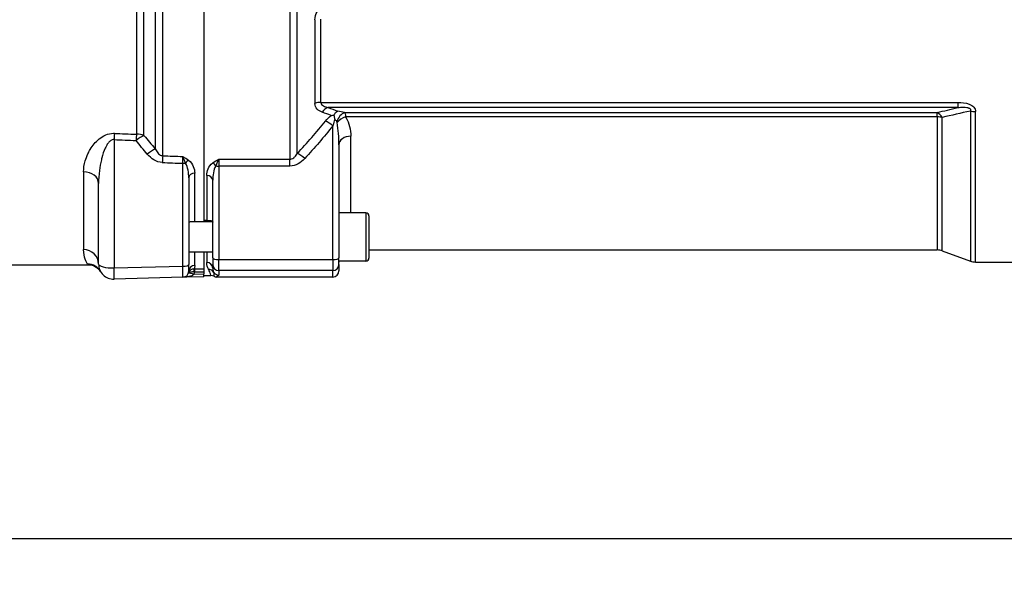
# Model space of a CAD drawing. Header units: millimetres. Extents: x 0 to 5940, y 0 to 4200.
# Tile 37 of 51: x 2397 to 2724, y 2179 to 2362. Entities that reach past the tile are written whole.
import ezdxf

# ---------------------------------------------------------------- set-up
doc = ezdxf.new("R2010")
doc.units = ezdxf.units.MM
doc.header["$LTSCALE"] = 50
doc.layers.get('DEFPOINTS').update_dxf_attribs({"linetype": 'CONTINUOUS'})
for name, color, linetype in [('02-LINIE-035', 2, 'CONTINUOUS'), ('03-LINIE-050', 3, 'CONTINUOUS'), ('06-MASSE1', 1, 'CONTINUOUS')]:
    doc.layers.add(name, color=color, linetype=linetype)
doc.styles.add('ACA_NORM', font='ROMANS.SHX')
doc.dimstyles.new('1-10', dxfattribs={"dimscale": 10, "dimtxt": 2.5, "dimasz": 3.5, "dimexe": 1, "dimexo": 0, "dimgap": 1, "dimtad": 1, "dimdec": 0, "dimzin": 0, "dimtxsty": 'ACA_NORM', "dimcen": 0, "dimadec": 0, "dimazin": 0, "dimtfac": 2.4, "dimtdec": 0, "dimtmove": 0, "dimatfit": 3, "dimfxl": 1, "dimtolj": 1, "dimtzin": 0, "dimarcsym": 0})

# ---------------------------------------------------------------- blocks, each defined once
blk = doc.blocks.new('*D3')
at = {"layer": '06-MASSE1', "color": 0, "lineweight": -2}
for p, q in [((2923.78, 2196.43), (2923.78, 2042.74)), ((2213.78, 2186.42), (2213.78, 2042.74)), ((2888.78, 2052.74), (2248.78, 2052.74))]:
    blk.add_line(p, q, dxfattribs=at)
at = {"layer": '06-MASSE1', "color": 0}
for points in [[(2248.78, 2058.58), (2248.78, 2046.91), (2213.78, 2052.74)], [(2888.78, 2058.58), (2888.78, 2046.91), (2923.78, 2052.74)]]:
    blk.add_solid(points, dxfattribs=at)
at = {"layer": 'DEFPOINTS', "color": 0}
for p in [(2923.78, 2196.43), (2213.78, 2186.42), (2213.78, 2052.74)]:
    blk.add_point(p, dxfattribs=at)
at = {"layer": '06-MASSE1', "color": 0, "insert": (2568.78, 2075.24), "char_height": 25, "attachment_point": 5, "style": 'ACA_NORM'}
blk.add_mtext('\\A1;W', dxfattribs=at)
blk = doc.blocks.new('*D4')
at = {"layer": '06-MASSE1', "color": 0, "lineweight": -2}
for p, q in [((4332.2, 2309.93), (4332.2, 1932.44)), ((1668.78, 2230.62), (1668.78, 1932.44)), ((4297.2, 1942.44), (1703.78, 1942.44))]:
    blk.add_line(p, q, dxfattribs=at)
at = {"layer": '06-MASSE1', "color": 0}
for points in [[(1703.78, 1948.28), (1703.78, 1936.61), (1668.78, 1942.44)], [(4297.2, 1948.28), (4297.2, 1936.61), (4332.2, 1942.44)]]:
    blk.add_solid(points, dxfattribs=at)
at = {"layer": 'DEFPOINTS', "color": 0}
for p in [(4332.2, 2309.93), (1668.78, 2230.62), (1668.78, 1942.44)]:
    blk.add_point(p, dxfattribs=at)
at = {"layer": '06-MASSE1', "color": 0, "insert": (3000.49, 1964.94), "char_height": 25, "attachment_point": 5, "style": 'ACA_NORM'}
blk.add_mtext('\\A1;2660', dxfattribs=at)

msp = doc.modelspace()

# ---------------------------------------------------------------- linework, layer by layer
at = {"layer": '02-LINIE-035'}
for p, q in [((2457.78, 2534.12), (2457.78, 2294.75)), ((2457.78, 2533.63), (2457.78, 2295.23)), ((2444.12, 2316.79), (2444.12, 2512.08)), ((2486.46, 2513.22), (2486.46, 2315.65)), ((2488.93, 2317.61), (2488.93, 2511.25)), ((2441.62, 2509.81), (2441.62, 2319.06)), ((2435.38, 2504.91), (2435.38, 2323.96)), ((2437.88, 2323.51), (2437.88, 2505.36)), ((2494.8, 2362.08), (2494.8, 2334.24)), ((2496.77, 2334.55), (2496.77, 2362.29)), ((2496.77, 2334.55), (2708.74, 2334.55)), ((2708.74, 2334.55), (2708.74, 2332.85)), ((2708.74, 2332.85), (2499.19, 2332.85)), ((2504.66, 2331.15), (2701.91, 2331.15)), ((2701.91, 2329.73), (2701.91, 2331.15)), ((2712.95, 2331.69), (2712.95, 2281.74)), ((2714.66, 2281.43), (2714.66, 2331.5)), ((2701.91, 2329.73), (2505.01, 2329.73)), ((2701.91, 2329.73), (2701.91, 2285.43)), ((2703.62, 2285.13), (2703.62, 2329.53)), ((2500.78, 2282.27), (2500.78, 2326.78)), ((2427.91, 2322.19), (2427.91, 2279.44)), ((2502.78, 2320.48), (2502.78, 2282.78)), ((2506.78, 2297.75), (2506.78, 2323.3)), ((2450.83, 2280.04), (2450.83, 2314.28)), ((2462.78, 2315.65), (2486.46, 2315.65)), ((2462.78, 2315.65), (2462.78, 2313.36)), ((2486.46, 2313.36), (2486.46, 2315.65)), ((2417.78, 2311.42), (2417.78, 2285.54)), ((2454.78, 2294.75), (2454.78, 2310.98)), ((2462.78, 2313.36), (2462.78, 2282.27)), ((2486.46, 2313.36), (2462.78, 2313.36)), ((2422.78, 2280.73), (2422.78, 2307.58)), ((2452.78, 2309.48), (2452.78, 2280.55)), ((2458.78, 2310.2), (2458.78, 2295.23)), ((2460.78, 2282.78), (2460.78, 2308.68)), ((2511.78, 2297.75), (2502.78, 2297.75)), ((2511.78, 2297.75), (2511.78, 2281.75)), ((2460.77, 2294.75), (2453.31, 2294.75)), ((2458.78, 2295.23), (2457.78, 2295.23)), ((2512.78, 2296.75), (2512.78, 2282.75)), ((2460.78, 2284.75), (2452.78, 2284.75)), ((2454.78, 2280.28), (2454.78, 2284.75)), ((2457.78, 2284.75), (2457.78, 2279.18)), ((2457.78, 2284.75), (2457.78, 2279.18)), ((2458.78, 2284.75), (2458.78, 2281.28)), ((2512.78, 2285.43), (2701.91, 2285.43)), ((2703.62, 2285.13), (2712.95, 2281.74)), ((2460.78, 2282.78), (2460.78, 2280.56)), ((2462.78, 2278.56), (2462.78, 2282.27)), ((2462.78, 2282.27), (2500.78, 2282.27)), ((2500.78, 2282.27), (2500.78, 2278.56)), ((2502.78, 2280.56), (2502.78, 2282.78)), ((2511.78, 2281.75), (2502.78, 2281.75)), ((2714.66, 2281.43), (2748.78, 2281.43)), ((2419.29, 2280.43), (2366.28, 2280.43)), ((2419.29, 2280.43), (2419.12, 2280.71)), ((2427.91, 2279.44), (2450.83, 2280.04)), ((2452.78, 2278.33), (2452.78, 2280.55)), ((2457.78, 2278.2), (2457.78, 2277.51)), ((2460.78, 2279.35), (2460.78, 2280.56)), ((2500.78, 2278.56), (2462.78, 2278.56)), ((2462.78, 2278.56), (2462.78, 2277.07)), ((2500.78, 2276.43), (2500.78, 2278.56)), ((2502.78, 2280.56), (2502.78, 2278.44)), ((2450.83, 2276.33), (2427.91, 2275.73)), ((2457.78, 2276.51), (2450.83, 2276.33)), ((2454.62, 2277.43), (2457.78, 2277.51)), ((2457.78, 2276.51), (2457.78, 2277.51)), ((2457.78, 2276.93), (2460.17, 2276.93)), ((2500.78, 2276.43), (2462.1, 2276.43))]:
    msp.add_line(p, q, dxfattribs=at)
for centre, radius, start, end in [((2511.78, 2296.75), 1, 0, 90), ((2701.91, 2280.43), 5, 70, 90), ((2506.78, 2281.43), 4, 175.4199, 180), ((2511.78, 2282.75), 1, 270, 0), ((2714.66, 2286.43), 5, 250, 270), ((2427.78, 2280.73), 5, 180, 271.5), ((2450.78, 2278.33), 2, 271.5, 0), ((2450.73, 2278.33), 4, 346.9921, 358.2702), ((2460.17, 2274.93), 2, 61.0569, 90.0002)]:
    msp.add_arc(centre, radius, start, end, dxfattribs=at)
for centre, major_axis, ratio, start_param, end_param in [((2496.77, 2332.15), (4, 0), 0.600636, 1.570796, 2.086345), ((2499.19, 2329.1), (1.41, 3.74), 0.695306, 0.495962, 1.225194), ((2504.66, 2327.39), (-1.33, -3.77), 0.675738, 3.624077, 4.742024), ((2500.78, 2329.24), (6, 0), 0.417529, 0.867648, 1.311563), ((2701.91, 2326.45), (1.25, -4.84), 0.564656, 2.108788, 2.714303), ((2714.66, 2334.62), (-5, 0), 0.62357, 1.22173, 1.570796), ((2500.78, 2325.49), (-3.91, 3.12), 0.205021, 4.874494, 5.546274), ((2500.78, 2325.48), (0, 3.54), 0.564899, 5.580037, 5.972839), ((2505.01, 2327.11), (-3.45, -2.02), 0.600795, 4.374589, 5.255159), ((2701.91, 2326.45), (5, 0), 0.656615, 1.22173, 1.570796), ((2428.04, 2320.89), (0.21, 5), 0.038365, 0.833408, 1.310471), ((7145.18, 2414.43), (-5308.2, -34.7), 0.024383, 0.47624, 0.479245), ((2435.38, 2320.59), (0.21, 5), 0.038269, 0.830394, 1.310457), ((2435.38, 2320.59), (5, 0), 0.675176, 1.047198, 1.570796), ((7145.05, 2415.73), (-5308.2, -36), 0.025292, 0.476228, 0.479233), ((2435.38, 2320.59), (3.91, 3.12), 0.220646, 0.714145, 1.429216), ((2506.78, 2320.48), (-4, 0), 0.706433, 4.712389, 6.283185), ((2439.12, 2316.04), (3.82, 3.23), 0.216786, 0.68941, 1.423128), ((2491.39, 2314.54), (-3.69, 3.37), 0.193992, 4.887938, 5.605783), ((2444.12, 2313.24), (0.18, 5), 0.036867, 0.78178, 1.310259), ((7145.05, 2415.73), (-5441.86, -36.91), 0.025292, 0.527721, 0.530212), ((7145.18, 2414.43), (-5441.86, -35.61), 0.024405, 0.527732, 0.530157), ((2450.78, 2313.55), (-0.07, 4.31), 0.0137, 4.882967, 5.483053), ((2450.78, 2314.8), (2, 0), 0.258819, 4.738569, 5.214206), ((2452.7, 2313.89), (1.19, 1.61), 0.52466, 0.951527, 1.673373), ((2460.82, 2312.97), (1.18, -1.61), 0.530864, 1.463735, 2.197776), ((2417.78, 2307.58), (5, 0), 0.768739, 0, 1.570796), ((2454.78, 2309.48), (-2, 0), 0.752394, 4.712389, 6.283185), ((2462.78, 2313.87), (2, 0), 0.258819, 4.201538, 4.712389), ((2458.78, 2308.68), (2, 0), 0.758102, 0, 1.570796), ((2417.78, 2280.73), (5, 0), 0.961909, 0, 1.570796), ((2458.78, 2279.35), (2, 0), 0.968372, 0, 1.570796), ((2462.78, 2282.78), (-2, 0), 0.258819, 0, 1.570796), ((2500.78, 2282.78), (2, 0), 0.258819, 4.712389, 6.283185), ((2419.12, 2275.72), (4.33, 2.51), 0.997274, 0, 1.047153), ((2427.78, 2280.73), (-5, 0), 0.258819, 0, 1.596976), ((2427.78, 2280.73), (0.13, -5), 0.020082, 0, 1.308471), ((2450.78, 2280.55), (2, 0), 0.258819, 4.738569, 6.283185), ((2450.78, 2281.33), (-0.05, 5), 0.008031, 3.141719, 4.45019), ((2454.96, 2277.23), (2.2, -0.77), 0.828928, 3.178562, 3.22313), ((2454.85, 2276.2), (2.1, -1.7), 0.192979, 3.185805, 3.227461), ((2454.85, 2276.2), (2.1, -1.7), 0.192979, 3.232154, 3.232163), ((2454.85, 2276.2), (2.1, -1.7), 0.192979, 3.227674, 3.232154), ((2453.7, 2277.65), (-0.955, 0.295), 0.808217, 0.016769, 0.089933), ((2454.68, 2277.43), (-1.95, 0.45), 0.005894, 0.052915, 1.545288), ((2454.78, 2278.33), (-2, 0), 0.975656, 4.712389, 6.283185), ((2454.62, 2278.21), (0.028, 1), 0.153025, 0.183781, 1.571252), ((2454.78, 2278.4), (1.99, -0.03), 0.093877, 4.558013, 4.686164), ((2454.78, 2279.37), (0.99, 0), 0.180612, 4.557232, 4.686045), ((2454.75, 2278.21), (0.005, 1), 0.026177, 0.181571, 1.570922), ((3409.48, 2414.43), (-5289.1, 0), 0.026186, 1.389288, 1.389875), ((3409.5, 2414.43), (-5289.1, 0), 0.025997, 1.389288, 1.38987), ((2457.78, 2278.2), (0, -1), 0.00001, 3.321706, 4.712486), ((2459.33, 2277.05), (1.79, 0.89), 0.981214, 0.068658, 1.115762), ((2462.78, 2280.56), (-2, 0), 0.999657, 0, 1.570796), ((2462.78, 2279.07), (2, 0), 0.999657, 3.671679, 4.712389), ((2500.78, 2280.56), (2, 0), 0.999657, 4.712389, 6.283185), ((2500.78, 2278.44), (0, -2), 0.999657, 0, 1.570796)]:
    msp.add_ellipse(centre, major_axis=major_axis, ratio=ratio, start_param=start_param, end_param=end_param, dxfattribs=at)
for points, knots in [([(2494.8, 2362.08), (2494.8, 2362.98), (2495.09, 2363.9), (2495.53, 2364.75), (2495.98, 2365.59), (2496.57, 2366.36), (2497.22, 2367.06)], [0, 0, 0, 0, 0.5, 0.5, 0.5, 1, 1, 1, 1]), ([(2497.22, 2331.29), (2496.57, 2331.52), (2495.97, 2331.86), (2495.53, 2332.34), (2495.09, 2332.82), (2494.8, 2333.46), (2494.8, 2334.24)], [0, 0, 0, 0, 0.5, 0.5, 0.5, 1, 1, 1, 1]), ([(2496.77, 2334.55), (2496.77, 2334.02), (2497.17, 2333.64), (2497.63, 2333.39), (2498.09, 2333.13), (2498.63, 2332.97), (2499.19, 2332.85)], [0, 0, 0, 0, 0.5, 0.5, 0.5, 1, 1, 1, 1]), ([(2708.74, 2334.55), (2710.06, 2334.55), (2711.39, 2334.44), (2712.57, 2334), (2712.59, 2333.99), (2712.6, 2333.99), (2712.61, 2333.98), (2713.2, 2333.76), (2713.74, 2333.43), (2714.11, 2333.01), (2714.11, 2333), (2714.12, 2333), (2714.13, 2332.99), (2714.49, 2332.55), (2714.66, 2332.02), (2714.66, 2331.5)], [0, 0, 0, 0, 0.4944, 0.4944, 0.4944, 0.5, 0.5, 0.5, 0.744851, 0.744851, 0.744851, 0.75, 0.75, 0.75, 1, 1, 1, 1]), ([(2500.17, 2330.21), (2500.17, 2330.21), (2500.18, 2330.21), (2500.49, 2330.28), (2500.81, 2330.33), (2501.12, 2330.36)], [0.0000004, 0.0000004, 0.0000004, 0.0000004, 0.013428, 0.013428, 1, 1, 1, 1]), ([(2501.12, 2330.36), (2501.28, 2330.66), (2501.47, 2330.93), (2501.87, 2331.37), (2502.09, 2331.54), (2502.31, 2331.65), (2502.32, 2331.66), (2502.32, 2331.66)], [0.0000014, 0.0000014, 0.0000014, 0.0000014, 0.1219598, 0.1219598, 0.2431861, 0.2431861, 0.2444592, 0.2444592, 0.2444592, 0.2444592]), ([(2501.12, 2330.36), (2501.16, 2330.13), (2501.2, 2329.9), (2501.24, 2329.65), (2501.27, 2329.52), (2501.29, 2329.39), (2501.31, 2329.25), (2501.33, 2329.19), (2501.34, 2329.12), (2501.35, 2329.05), (2501.36, 2329.01), (2501.37, 2328.97), (2501.37, 2328.93), (2501.38, 2328.9), (2501.39, 2328.86), (2501.39, 2328.85)], [0.0000003, 0.0000003, 0.0000003, 0.0000003, 0.4896519, 0.4896519, 0.4896519, 0.7448259, 0.7448259, 0.7448259, 0.872413, 0.872413, 0.872413, 0.9481701, 0.9481701, 0.9481701, 1, 1, 1, 1]), ([(2504.66, 2331.15), (2504.72, 2331.04), (2504.77, 2330.9), (2504.82, 2330.74), (2504.9, 2330.47), (2504.97, 2330.13), (2505.01, 2329.73)], [0, 0, 0, 0, 0.375273, 0.375273, 0.375273, 1, 1, 1, 1]), ([(2708.74, 2332.85), (2709.38, 2332.92), (2710.03, 2332.96), (2710.68, 2332.95), (2711.06, 2332.95), (2711.43, 2332.93), (2711.81, 2332.87), (2711.9, 2332.85), (2711.98, 2332.84), (2712.07, 2332.82), (2712.21, 2332.79), (2712.35, 2332.75), (2712.48, 2332.69), (2712.55, 2332.66), (2712.62, 2332.63), (2712.69, 2332.59), (2712.75, 2332.55), (2712.81, 2332.51), (2712.86, 2332.46), (2712.87, 2332.45), (2712.88, 2332.44), (2712.89, 2332.43), (2712.95, 2332.36), (2712.99, 2332.29), (2713.01, 2332.22), (2713.03, 2332.16), (2713.04, 2332.1), (2713.04, 2332.04), (2713.04, 2331.96), (2713.02, 2331.88), (2713, 2331.81), (2712.98, 2331.77), (2712.97, 2331.73), (2712.95, 2331.69)], [0, 0, 0, 0, 0.3701426, 0.3701426, 0.3701426, 0.5829279, 0.5829279, 0.5829279, 0.6308234, 0.6308234, 0.6308234, 0.7113576, 0.7113576, 0.7113576, 0.7555012, 0.7555012, 0.7555012, 0.7985446, 0.7985446, 0.7985446, 0.80792, 0.80792, 0.80792, 0.8638676, 0.8638676, 0.8638676, 0.9084075, 0.9084075, 0.9084075, 0.9676844, 0.9676844, 0.9676844, 0.9999998, 0.9999998, 0.9999998, 0.9999998]), ([(2501.39, 2328.85), (2501.12, 2328.25), (2500.97, 2327.61), (2500.82, 2326.98), (2500.81, 2326.92), (2500.79, 2326.85), (2500.78, 2326.78)], [0.0008261, 0.0008261, 0.0008261, 0.0008261, 0.904672, 0.904672, 0.904672, 1, 1, 1, 1]), ([(2502.19, 2327.84), (2502.18, 2327.92), (2502.16, 2328), (2502.13, 2328.07), (2502.11, 2328.11), (2502.09, 2328.15), (2502.07, 2328.18)], [0, 0, 0, 0, 0.655095, 0.655095, 0.655095, 1, 1, 1, 1]), ([(2502.78, 2320.48), (2502.78, 2321.72), (2502.73, 2322.95), (2502.64, 2324.18), (2502.54, 2325.4), (2502.4, 2326.63), (2502.19, 2327.84)], [0, 0, 0, 0, 0.50488, 0.50488, 0.50488, 1, 1, 1, 1]), ([(2505.01, 2329.73), (2505.64, 2328.69), (2506.06, 2327.6), (2506.35, 2326.53), (2506.63, 2325.45), (2506.78, 2324.38), (2506.78, 2323.3)], [0, 0, 0, 0, 0.5, 0.5, 0.5, 1, 1, 1, 1]), ([(2417.78, 2311.42), (2417.78, 2312.64), (2417.97, 2313.88), (2418.33, 2315.12), (2418.55, 2315.88), (2418.84, 2316.65), (2419.19, 2317.4), (2419.42, 2317.9), (2419.68, 2318.39), (2419.97, 2318.87), (2419.99, 2318.89), (2420, 2318.91), (2420.01, 2318.93), (2420.75, 2320.15), (2421.69, 2321.36), (2422.95, 2322.38), (2422.97, 2322.4), (2422.99, 2322.42), (2423.01, 2322.43), (2424.23, 2323.41), (2425.89, 2324.24), (2427.71, 2324.26), (2427.82, 2324.26), (2427.93, 2324.26), (2428.04, 2324.26)], [0, 0, 0, 0, 0.247098, 0.247098, 0.247098, 0.397904, 0.397904, 0.397904, 0.495871, 0.495871, 0.495871, 0.5, 0.5, 0.5, 0.745702, 0.745702, 0.745702, 0.75, 0.75, 0.75, 0.985724, 0.985724, 0.985724, 1, 1, 1, 1]), ([(2427.91, 2322.19), (2427.51, 2322.22), (2427.12, 2322.08), (2426.81, 2321.87), (2426.5, 2321.65), (2426.25, 2321.39), (2426.03, 2321.1), (2425.77, 2320.78), (2425.55, 2320.43), (2425.36, 2320.08), (2425.22, 2319.82), (2425.09, 2319.56), (2424.97, 2319.29), (2424.5, 2318.26), (2424.16, 2317.18), (2423.88, 2316.12), (2423.81, 2315.88), (2423.75, 2315.64), (2423.7, 2315.41), (2423.42, 2314.22), (2423.2, 2313.02), (2423.06, 2311.84), (2422.87, 2310.41), (2422.78, 2309), (2422.78, 2307.58)], [0, 0, 0, 0, 0.0625, 0.0625, 0.0625, 0.125, 0.125, 0.125, 0.19686, 0.19686, 0.19686, 0.25, 0.25, 0.25, 0.45489, 0.45489, 0.45489, 0.5, 0.5, 0.5, 0.726423, 0.726423, 0.726423, 1, 1, 1, 1]), ([(2441.62, 2319.06), (2441.86, 2318.6), (2442.14, 2318.15), (2442.49, 2317.75), (2442.66, 2317.55), (2442.85, 2317.37), (2443.06, 2317.21), (2443.22, 2317.09), (2443.4, 2316.99), (2443.58, 2316.92), (2443.75, 2316.85), (2443.93, 2316.8), (2444.12, 2316.79)], [0, 0, 0, 0, 0.461269, 0.461269, 0.461269, 0.686871, 0.686871, 0.686871, 0.851732, 0.851732, 0.851732, 1, 1, 1, 1]), ([(2486.46, 2315.65), (2486.64, 2315.65), (2486.82, 2315.68), (2486.99, 2315.74), (2487.27, 2315.83), (2487.52, 2315.97), (2487.73, 2316.14), (2487.85, 2316.24), (2487.96, 2316.34), (2488.06, 2316.44), (2488.41, 2316.79), (2488.69, 2317.2), (2488.93, 2317.61)], [0, 0, 0, 0, 0.155563, 0.155563, 0.155563, 0.407438, 0.407438, 0.407438, 0.542309, 0.542309, 0.542309, 1, 1, 1, 1]), ([(2450.78, 2316.56), (2450.78, 2316.55), (2450.79, 2316.55), (2450.79, 2316.55), (2451.45, 2316.16), (2452.11, 2315.77), (2452.7, 2315.34)], [0, 0, 0, 0, 0.004863, 0.004863, 0.004863, 1, 1, 1, 1]), ([(2451.74, 2314.35), (2451.58, 2314.74), (2451.43, 2315.12), (2451.28, 2315.47), (2451.19, 2315.66), (2451.11, 2315.85), (2451.03, 2316.03), (2450.95, 2316.21), (2450.87, 2316.38), (2450.78, 2316.55), (2450.78, 2316.55), (2450.78, 2316.55), (2450.78, 2316.56)], [0, 0, 0, 0, 0.481133, 0.481133, 0.481133, 0.737054, 0.737054, 0.737054, 0.994978, 0.994978, 0.994978, 1, 1, 1, 1]), ([(2452.78, 2309.48), (2452.78, 2310.3), (2452.71, 2311.13), (2452.56, 2311.95), (2452.55, 2311.98), (2452.55, 2312), (2452.54, 2312.03), (2452.39, 2312.82), (2452.19, 2313.62), (2451.74, 2314.35)], [0, 0, 0, 0, 0.5, 0.5, 0.5, 0.516276, 0.516276, 0.516276, 1, 1, 1, 1]), ([(2452.7, 2315.34), (2453.51, 2314.75), (2453.98, 2314), (2454.3, 2313.26), (2454.62, 2312.52), (2454.78, 2311.74), (2454.78, 2310.98)], [0, 0, 0, 0, 0.5, 0.5, 0.5, 1, 1, 1, 1]), ([(2458.78, 2310.2), (2458.78, 2310.94), (2458.93, 2311.68), (2459.25, 2312.41), (2459.56, 2313.13), (2460.03, 2313.85), (2460.82, 2314.43)], [0, 0, 0, 0, 0.499277, 0.499277, 0.499277, 1, 1, 1, 1]), ([(2460.82, 2314.43), (2461.43, 2314.86), (2462.1, 2315.25), (2462.77, 2315.65), (2462.77, 2315.65), (2462.78, 2315.65), (2462.78, 2315.65)], [0, 0, 0, 0, 0.995215, 0.995215, 0.995215, 1, 1, 1, 1]), ([(2462.78, 2315.65), (2462.78, 2315.65), (2462.78, 2315.65), (2462.77, 2315.64), (2462.69, 2315.48), (2462.61, 2315.3), (2462.52, 2315.12), (2462.44, 2314.94), (2462.36, 2314.75), (2462.27, 2314.56), (2462.12, 2314.2), (2461.96, 2313.82), (2461.8, 2313.42)], [0, 0, 0, 0, 0.004938, 0.004938, 0.004938, 0.2633, 0.2633, 0.2633, 0.519574, 0.519574, 0.519574, 1, 1, 1, 1]), ([(2461.8, 2313.42), (2461.36, 2312.72), (2461.16, 2311.93), (2461.01, 2311.16), (2461.01, 2311.14), (2461, 2311.11), (2461, 2311.09), (2460.85, 2310.29), (2460.78, 2309.48), (2460.78, 2308.68)], [0, 0, 0, 0, 0.483771, 0.483771, 0.483771, 0.5, 0.5, 0.5, 1, 1, 1, 1]), ([(2453.31, 2294.75), (2453.11, 2294.75), (2452.96, 2294.7), (2452.81, 2294.53), (2452.78, 2294.45), (2452.78, 2294.34)], [0.2916394, 0.2916394, 0.2916394, 0.2916394, 0.4374771, 0.4374771, 0.5300859, 0.5300859, 0.5300859, 0.5300859]), ([(2458.78, 2295.23), (2458.8, 2295.23), (2458.81, 2295.23), (2458.95, 2295.24), (2459.06, 2295.24), (2459.31, 2295.25), (2459.44, 2295.25), (2459.77, 2295.26), (2459.96, 2295.25), (2460.38, 2295.18), (2460.58, 2295.1), (2460.75, 2294.86), (2460.78, 2294.76), (2460.78, 2294.65)], [0.7699377, 0.7699377, 0.7699377, 0.7699377, 0.776967, 0.776967, 0.8231163, 0.8231163, 0.8872727, 0.8872727, 0.9965058, 0.9965058, 1.1407572, 1.1407572, 1.2148424, 1.2148424, 1.2148424, 1.2148424]), ([(2419.12, 2280.71), (2418.94, 2281.01), (2418.62, 2281.57), (2418.33, 2282.38), (2418.04, 2283.18), (2417.78, 2284.23), (2417.78, 2285.54)], [0, 0, 0, 0, 0.500176, 0.500176, 0.500176, 1, 1, 1, 1]), ([(2423.51, 2278.13), (2423.22, 2278.57), (2422.86, 2278.97), (2422.05, 2279.64), (2421.57, 2279.92), (2420.58, 2280.3), (2420.05, 2280.41), (2419.44, 2280.43), (2419.36, 2280.43), (2419.29, 2280.43)], [0.0050106, 0.0050106, 0.0050106, 0.0050106, 0.1626325, 0.1626325, 0.3222591, 0.3222591, 0.48169, 0.48169, 0.5042975, 0.5042975, 0.5042975, 0.5042975]), ([(2452.73, 2277.88), (2452.73, 2277.88), (2452.73, 2277.88), (2452.73, 2277.89), (2452.78, 2277.98), (2452.95, 2278.05), (2453.22, 2278.11), (2453.41, 2278.15), (2453.65, 2278.18), (2453.92, 2278.2), (2454.09, 2278.22), (2454.28, 2278.22), (2454.47, 2278.22)], [0, 0, 0, 0, 0.010631, 0.010631, 0.010631, 0.469929, 0.469929, 0.469929, 0.790488, 0.790488, 0.790488, 1, 1, 1, 1]), ([(2452.74, 2277.94), (2452.81, 2278.16), (2452.93, 2278.37), (2453.09, 2278.55), (2453.22, 2278.71), (2453.4, 2278.84), (2453.59, 2278.95), (2453.74, 2279.03), (2453.9, 2279.09), (2454.07, 2279.13), (2454.24, 2279.18), (2454.43, 2279.2), (2454.62, 2279.2)], [0, 0, 0, 0, 0.31749, 0.31749, 0.31749, 0.588541, 0.588541, 0.588541, 0.78817, 0.78817, 0.78817, 1, 1, 1, 1]), ([(2460.17, 2276.93), (2460.24, 2276.93), (2460.18, 2277.11), (2459.89, 2277.8), (2459.68, 2278.33), (2459.33, 2279.02)], [0, 0, 0, 0, 0.5, 0.5, 1, 1, 1, 1]), ([(2460.78, 2279.35), (2460.78, 2279.21), (2460.79, 2279.09), (2460.8, 2278.96), (2460.85, 2278.62), (2460.94, 2278.32), (2461.05, 2278.06)], [0, 0, 0, 0, 0.26442, 0.26442, 0.26442, 1, 1, 1, 1]), ([(2461.05, 2278.06), (2461.23, 2277.66), (2461.2, 2277.34), (2461.14, 2276.88), (2461.11, 2276.74), (2461.13, 2276.68)], [0, 0, 0, 0, 0.5, 0.5, 1, 1, 1, 1]), ([(2454.62, 2277.43), (2454.53, 2277.3), (2454.41, 2277.2), (2454.28, 2277.12), (2454.19, 2277.06), (2454.1, 2277.01), (2454.01, 2276.97), (2453.93, 2276.93), (2453.85, 2276.89), (2453.77, 2276.86), (2453.54, 2276.76), (2453.3, 2276.69), (2453.06, 2276.63), (2452.97, 2276.6), (2452.88, 2276.58), (2452.78, 2276.56), (2452.29, 2276.45), (2451.79, 2276.38), (2451.29, 2276.35), (2451.14, 2276.34), (2450.99, 2276.34), (2450.84, 2276.33), (2450.84, 2276.33), (2450.84, 2276.33), (2450.83, 2276.33)], [0, 0, 0, 0, 0.113513, 0.113513, 0.113513, 0.189586, 0.189586, 0.189586, 0.254662, 0.254662, 0.254662, 0.43713, 0.43713, 0.43713, 0.51001, 0.51001, 0.51001, 0.886361, 0.886361, 0.886361, 0.99687, 0.99687, 0.99687, 1, 1, 1, 1]), ([(2451.88, 2276.66), (2451.86, 2276.65), (2451.84, 2276.63), (2451.82, 2276.62), (2451.57, 2276.47), (2451.32, 2276.39), (2451.06, 2276.35), (2450.99, 2276.34), (2450.91, 2276.33), (2450.84, 2276.33), (2450.84, 2276.33), (2450.83, 2276.33), (2450.83, 2276.33)], [0.4825876, 0.4825876, 0.4825876, 0.4825876, 0.5151642, 0.5151642, 0.5151642, 0.8876758, 0.8876758, 0.8876758, 0.9972383, 0.9972383, 0.9972383, 1, 1, 1, 1]), ([(2461.13, 2276.68), (2461.28, 2276.6), (2461.44, 2276.54), (2461.77, 2276.46), (2461.93, 2276.43), (2462.1, 2276.43)], [0.0000018, 0.0000018, 0.0000018, 0.0000018, 0.0506397, 0.0506397, 0.101278, 0.101278, 0.101278, 0.101278]), ([(2462.78, 2277.07), (2462.78, 2277.05), (2462.77, 2277.03), (2462.76, 2277.02), (2462.73, 2276.98), (2462.68, 2276.95), (2462.62, 2276.91), (2462.59, 2276.89), (2462.56, 2276.87), (2462.53, 2276.86), (2462.46, 2276.82), (2462.38, 2276.79), (2462.31, 2276.75), (2462.22, 2276.7), (2462.14, 2276.66), (2462.09, 2276.61), (2462.05, 2276.57), (2462.03, 2276.53), (2462.06, 2276.49), (2462.07, 2276.47), (2462.08, 2276.45), (2462.1, 2276.43)], [0, 0, 0, 0, 0.078025, 0.078025, 0.078025, 0.251552, 0.251552, 0.251552, 0.333332, 0.333332, 0.333332, 0.503124, 0.503124, 0.503124, 0.715884, 0.715884, 0.715884, 0.919508, 0.919508, 0.919508, 1, 1, 1, 1])]:
    msp.add_open_spline(points, degree=3, knots=knots, dxfattribs=at)
for points in [[(2500.17, 2330.21), (2499.2, 2330.57), (2498.21, 2330.93), (2497.22, 2331.29)], [(2499.19, 2332.85), (2500.24, 2332.46), (2501.29, 2332.06), (2502.32, 2331.66)], [(2701.91, 2331.15), (2704.16, 2331.73), (2706.44, 2332.3), (2708.74, 2332.85)], [(2712.95, 2331.69), (2709.8, 2330.99), (2706.69, 2330.27), (2703.62, 2329.53)], [(2488.93, 2317.61), (2492.17, 2321.09), (2495.31, 2324.66), (2498.31, 2328.34)], [(2498.31, 2328.34), (2498.87, 2329.01), (2499.47, 2329.67), (2500.17, 2330.21)], [(2500.78, 2326.78), (2497.78, 2323.03), (2494.64, 2319.39), (2491.39, 2315.83)], [(2438.99, 2317.33), (2437.72, 2318.83), (2436.47, 2320.35), (2435.25, 2321.88)], [(2437.88, 2323.51), (2439.1, 2322.01), (2440.35, 2320.52), (2441.62, 2319.06)], [(2443.99, 2314.53), (2441.98, 2314.61), (2440.25, 2315.84), (2438.99, 2317.33)], [(2491.39, 2315.83), (2490.12, 2314.44), (2488.39, 2313.36), (2486.46, 2313.36)], [(2459.33, 2279.02), (2459.02, 2279.63), (2458.78, 2280.39), (2458.78, 2281.28)], [(2423.45, 2278.22), (2423.51, 2278.13), (2423.53, 2278.08), (2423.53, 2278.08)], [(2454.78, 2280.28), (2454.78, 2279.88), (2454.72, 2279.52), (2454.62, 2279.2)]]:
    msp.add_open_spline(points, degree=3, dxfattribs=at)
at = {"layer": '03-LINIE-050'}
msp.add_line((1391.03, 2189.43), (4502.48, 2189.43), dxfattribs=at)

# ---------------------------------------------------------------- dimensions: what is measured, and where the dimension line sits
at = {"layer": '06-MASSE1'}
dim = msp.add_linear_dim(base=(1668.78, 1942.44), p1=(4332.2, 2309.93), p2=(1668.78, 2230.62), dimstyle='1-10', override={"dimrnd": 10}, dxfattribs=at)
dim.commit()
dim.dimension.update_dxf_attribs({"geometry": '*D4', "text_midpoint": (3000.49, 1964.94)})
dim = msp.add_linear_dim(base=(2213.78, 2052.74), p1=(2923.78, 2196.43), p2=(2213.78, 2186.42), text='W', dimstyle='1-10', dxfattribs=at)
dim.commit()
dim.dimension.update_dxf_attribs({"geometry": '*D3', "text_midpoint": (2568.78, 2075.24)})

doc.saveas('drawing.dxf')
